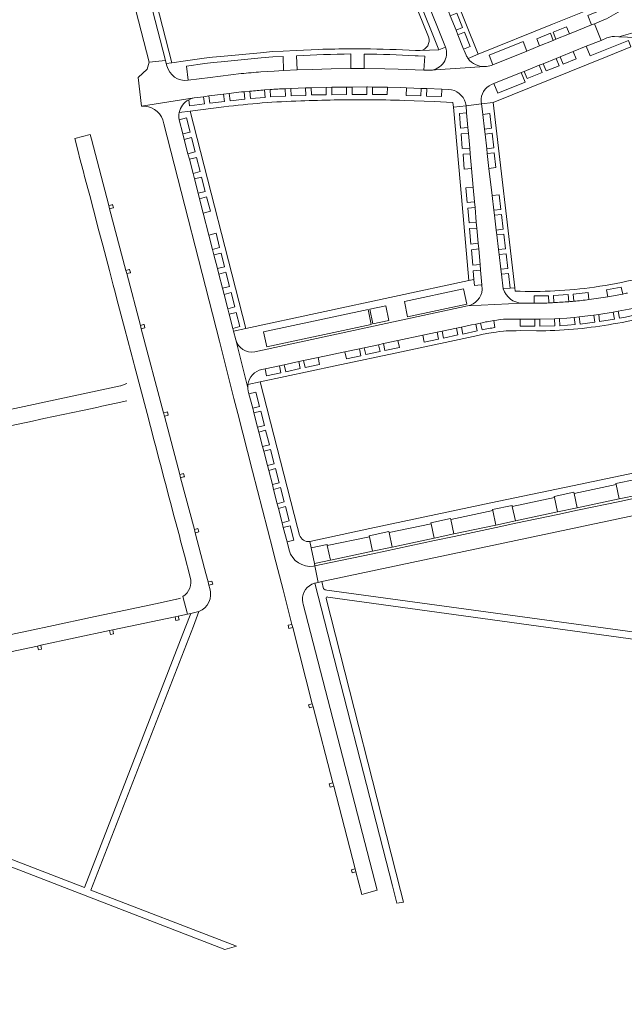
# Model space of a CAD drawing. Header units: metres. Extents: x 166325 to 190320, y 381923 to 404576.
# Tile 54 of 256: x 169810 to 169991, y 385263 to 385557. Entities that reach past the tile are written whole.
import ezdxf

# ---------------------------------------------------------------- set-up
doc = ezdxf.new("R2010")
doc.units = ezdxf.units.M
for name, color, linetype, lineweight in [('B-WE-VH-VERHARDING_ASFALT-GV', 8, 'Continuous', 18), ('B-WE-VH-VERHARDING_BETON-GV', 8, 'Continuous', 18), ('B-WE-VH-VERHARDING_BETONSTRAATSTEEN-GV', 8, 'Continuous', 18)]:
    doc.layers.add(name, color=color, linetype=linetype, lineweight=lineweight)

msp = doc.modelspace()

# ---------------------------------------------------------------- linework, layer by layer
at = {"layer": 'B-WE-VH-VERHARDING_ASFALT-GV', "flags": 128}
for points in [[(170002.384, 385567.25), (169999.365, 385565.41), (169997.601, 385564.378), (169992.997, 385561.689), (169985.256, 385557.337), (169985.251, 385557.334), (169984.55, 385556.985), (169981.732, 385555.85), (169983.657, 385550.897), (169985.435, 385551.609), (169986.201, 385551.869), (169986.959, 385551.994), (169987.727, 385551.997), (169988.945, 385551.946), (169995.902, 385553.944), (170001.003, 385555.408), (170002.978, 385555.965), (170006.391, 385556.833)], [(169995.902, 385553.944), (169988.945, 385551.946), (169991.52, 385551.837), (170004.36, 385551.321), (170004.57, 385551.312)], [(170041.489, 385332.214), (170053.12, 385421.656), (170052.134, 385421.434), (170051.11, 385421.217), (170044.127, 385367.287), (169901.862, 385386.754)], [(169900.844, 385387.175), (169900.348, 385389.29), (169899.291, 385389.067), (169898.303, 385388.859), (169921.387, 385298.509), (169922.725, 385293.273), (169924.702, 385293.623), (169923.836, 385297.021)], [(169923.836, 385297.021), (169901.592, 385384.288)], [(169902.117, 385384.672), (170043.82, 385365.172), (170039.575, 385333.325)], [(169862.01, 385376.038), (169863.682, 385380.342), (169861.257, 385379.81), (169859.585, 385375.49), (169829.558, 385297.928), (169709.531, 385344.288), (169704.23, 385346.336), (169704.164, 385346.362)], [(169700.355, 385346.735), (169629.671, 385217.015), (169632.353, 385217.856), (169701.757, 385345.084), (169871.395, 385279.501), (169874.865, 385280.484), (169831.376, 385297.209), (169862.01, 385376.038)]]:
    msp.add_lwpolyline(points, dxfattribs=at)
at = {"layer": 'B-WE-VH-VERHARDING_ASFALT-GV'}
for points in [[(169901.862, 385386.754, -0.1638902), (169900.844, 385387.175)], [(169901.592, 385384.288, -0.6074898), (169902.117, 385384.672)]]:
    msp.add_lwpolyline(points, format="xyb", dxfattribs=at)
at = {"layer": 'B-WE-VH-VERHARDING_BETON-GV', "flags": 128}
for points in [[(169837.804, 385501.826), (169836.778, 385501.552), (169837.021, 385500.589), (169838.057, 385500.858), (169838.149, 385500.881), (169837.905, 385501.853)], [(169842.855, 385482.472), (169841.866, 385482.2), (169842.126, 385481.251), (169843.105, 385481.514), (169843.246, 385481.552), (169842.982, 385482.507)], [(169847.145, 385466.03), (169846.202, 385465.777), (169846.453, 385464.811), (169847.397, 385465.065), (169847.56, 385465.109), (169847.296, 385466.07)], [(169853.967, 385439.891), (169853.112, 385439.637), (169853.382, 385438.713), (169854.217, 385438.933), (169854.485, 385439.003), (169854.241, 385439.973)], [(169858.767, 385421.499), (169857.966, 385421.29), (169858.215, 385420.307), (169859.019, 385420.532), (169859.329, 385420.618), (169859.063, 385421.577)], [(169863.057, 385405.056), (169862.298, 385404.854), (169862.551, 385403.897), (169863.308, 385404.096), (169863.653, 385404.186), (169863.377, 385405.142)], [(169867.141, 385389.375), (169866.413, 385389.196), (169866.667, 385388.221), (169867.392, 385388.41), (169867.8, 385388.516), (169867.539, 385389.473)], [(169857.517, 385379.014), (169856.544, 385378.806), (169856.796, 385377.665), (169857.758, 385377.867)], [(169891.384, 385376.521), (169890.275, 385376.239), (169890.542, 385375.296), (169891.645, 385375.59)], [(169837.974, 385374.889), (169836.998, 385374.663), (169837.258, 385373.503), (169838.214, 385373.735)], [(169816.459, 385370.289), (169815.484, 385370.068), (169815.748, 385368.954), (169816.705, 385369.162)], [(169897.504, 385352.84), (169896.411, 385352.539), (169896.683, 385351.597), (169897.787, 385351.89)], [(169903.638, 385329.17), (169902.553, 385328.893), (169902.805, 385327.945), (169903.889, 385328.237)], [(169910.282, 385303.534), (169909.175, 385303.255), (169909.445, 385302.316), (169910.52, 385302.625)]]:
    msp.add_lwpolyline(points, close=True, dxfattribs=at)
at = {"layer": 'B-WE-VH-VERHARDING_BETONSTRAATSTEEN-GV', "flags": 128}
for points in [[(169943.991, 385545.464), (169947.029, 385546.738), (169923.96, 385604.313), (169906.221, 385648.372), (169906.098, 385648.676)], [(169895.213, 385643.56), (169907.435, 385613.202), (169916.681, 385590.361), (169932.155, 385551.923)], [(169899.125, 385643.864), (169899.155, 385643.797), (169899.208, 385643.679), (169910.809, 385614.823), (169914.685, 385605.187), (169920.254, 385591.303), (169921.783, 385587.524), (169922.959, 385584.598), (169924.537, 385580.657), (169937.257, 385548.844)], [(169837.192, 385625.258), (169828.133, 385621.63), (169830.362, 385616.186), (169848.831, 385544.372), (169853.689, 385544.922), (169834.34, 385620.113)], [(169834.34, 385620.113), (169853.689, 385544.922), (169853.922, 385544.022), (169855.618, 385544.228), (169836.175, 385619.818)], [(169943.395, 385546.464), (169942.84, 385547.849), (169942.658, 385548.276), (169940.929, 385552.549), (169940.393, 385553.893), (169938.671, 385558.226), (169938.125, 385559.578), (169936.415, 385563.887), (169935.507, 385566.143), (169933.403, 385571.324), (169931.748, 385575.504), (169931.508, 385576.093), (169929.707, 385580.593), (169926.881, 385587.618)], [(169929.691, 385547.853), (169935.291, 385548.048), (169922.519, 385579.868), (169924.537, 385580.657), (169922.959, 385584.598)], [(169969.424, 385550.874), (169970.22, 385551.199), (169969.338, 385553.351), (169973.336, 385554.953), (169974.215, 385552.804), (169980.832, 385555.487), (169979.683, 385558.323), (169987.592, 385561.49), (169987.042, 385562.859), (169969.166, 385555.676), (169947.029, 385546.738), (169943.991, 385545.464)], [(169940.619, 385559.002), (169942.323, 385554.699), (169940.393, 385553.893), (169940.929, 385552.549), (169942.893, 385553.349), (169944.619, 385549.065), (169942.658, 385548.276), (169942.84, 385547.849), (169943.395, 385546.464)], [(169959.838, 385541.284), (169960.694, 385541.631), (169965.202, 385543.438), (169966.384, 385543.93), (169970.282, 385545.488), (169971.442, 385545.964), (169975.356, 385547.539), (169979.258, 385549.135), (169983.657, 385550.897), (169981.732, 385555.85), (169980.832, 385555.487), (169974.215, 385552.804), (169970.22, 385551.199), (169969.424, 385550.874), (169965.325, 385549.228), (169961.514, 385547.695), (169951.422, 385543.63), (169950.91, 385543.424)], [(169950.91, 385543.424), (169951.422, 385543.63), (169950.272, 385546.468), (169960.398, 385550.52), (169961.514, 385547.695), (169965.325, 385549.228), (169964.463, 385551.389), (169968.559, 385553.044), (169969.424, 385550.874)], [(169985.529, 385546.081), (169992.577, 385548.916), (169991.888, 385550.82), (169980.409, 385546.238), (169979.258, 385549.135), (169975.356, 385547.539), (169976.234, 385545.397), (169972.33, 385543.808), (169971.442, 385545.964), (169970.282, 385545.488), (169971.166, 385543.331), (169967.253, 385541.761), (169966.384, 385543.93), (169965.202, 385543.438), (169966.095, 385541.289), (169961.602, 385539.49), (169960.694, 385541.631), (169959.838, 385541.284), (169960.999, 385538.437), (169952.847, 385535.099), (169951.677, 385537.967), (169950.989, 385537.677), (169950.971, 385537.668)], [(169899.397, 385548.18), (169892.684, 385547.878), (169888.78, 385547.702), (169885.65, 385547.518), (169882.017, 385547.212), (169870.064, 385546.087), (169867.752, 385545.866), (169865.235, 385545.555), (169859.645, 385544.79), (169855.618, 385544.228), (169853.922, 385544.022), (169854.119, 385543.259)], [(169908.988, 385546.82), (169908.969, 385542.459), (169912.966, 385542.465), (169913, 385546.803)], [(169912.91, 385548.368), (169911.077, 385548.38), (169909.014, 385548.365)], [(169937.257, 385548.844), (169935.291, 385548.048), (169929.691, 385547.853), (169928.292, 385547.887)], [(169854.119, 385543.259), (169853.922, 385544.022), (169853.689, 385544.922), (169848.831, 385544.372), (169848.228, 385542.294), (169845.518, 385539.803), (169846.562, 385531.249), (169862.24, 385533.709), (169865.016, 385534.067), (169866.665, 385534.28), (169871.028, 385534.843), (169872.731, 385535.062), (169874.047, 385535.232)], [(169860.337, 385538.988), (169860.441, 385539.005), (169859.908, 385543.219), (169865.449, 385543.979), (169867.946, 385544.281), (169870.282, 385544.512), (169882.194, 385545.644), (169885.736, 385545.935), (169888.757, 385546.101), (169888.952, 385541.904), (169892.968, 385542.092), (169892.773, 385546.304)], [(169928.213, 385546.32), (169929.068, 385546.264), (169931.042, 385546.151), (169930.819, 385541.995)], [(169947.917, 385532.654), (169948.005, 385531.934), (169951.425, 385532.362), (169985.529, 385546.081)], [(169876.283, 385540.953), (169867.065, 385539.851), (169860.441, 385539.005), (169860.337, 385538.988)], [(169948.984, 385543.04), (169932.758, 385541.947), (169932.066, 385541.943), (169930.819, 385541.995), (169923.089, 385542.29), (169919.104, 385542.399), (169912.966, 385542.465), (169908.969, 385542.459), (169903.112, 385542.373), (169897.559, 385542.236), (169892.968, 385542.092), (169888.952, 385541.904), (169886.152, 385541.706), (169882.178, 385541.466)], [(169930.819, 385541.995), (169932.066, 385541.943), (169932.758, 385541.947)], [(169932.758, 385541.947), (169948.984, 385543.04)], [(169950.971, 385537.668), (169950.989, 385537.677), (169951.677, 385537.967), (169959.838, 385541.284)], [(169915.461, 385534.756), (169915.494, 385536.959), (169913.961, 385536.99), (169913.791, 385536.99), (169913.767, 385534.749), (169909.394, 385534.727), (169909.388, 385536.965), (169907.689, 385536.948), (169907.698, 385534.737), (169903.305, 385534.674), (169903.296, 385536.887), (169901.612, 385536.856), (169901.602, 385534.65), (169897.243, 385534.668), (169897.205, 385536.757), (169895.483, 385536.711), (169895.52, 385534.475), (169891.182, 385534.282), (169891.086, 385536.55), (169889.4, 385536.467), (169889.452, 385534.223), (169885.074, 385533.984), (169884.95, 385536.199), (169883.27, 385536.078), (169883.384, 385533.857), (169879.011, 385533.528), (169878.863, 385535.713), (169877.157, 385535.552), (169877.332, 385533.379), (169872.975, 385532.872), (169872.731, 385535.062), (169871.028, 385534.843), (169871.301, 385532.642), (169866.91, 385532.118), (169866.665, 385534.28), (169865.016, 385534.067), (169865.318, 385531.938), (169860.9, 385531.312), (169860.636, 385533.171)], [(169874.047, 385535.232), (169872.731, 385535.062), (169872.975, 385532.872), (169877.332, 385533.379), (169877.157, 385535.552)], [(169877.157, 385535.552), (169878.863, 385535.713)], [(169878.863, 385535.713), (169879.011, 385533.528), (169883.384, 385533.857), (169883.27, 385536.078)], [(169883.27, 385536.078), (169884.95, 385536.199)], [(169884.95, 385536.199), (169885.074, 385533.984), (169889.452, 385534.223), (169889.4, 385536.467)], [(169889.4, 385536.467), (169891.086, 385536.55), (169895.483, 385536.711), (169897.205, 385536.757), (169901.612, 385536.856), (169903.296, 385536.887), (169907.689, 385536.948), (169909.388, 385536.965), (169913.791, 385536.99), (169913.961, 385536.99), (169915.494, 385536.959), (169919.904, 385536.871), (169923.958, 385536.789), (169925.611, 385536.726), (169930.011, 385536.559), (169931.702, 385536.495), (169936.121, 385536.327), (169938.225, 385536.247)], [(169938.225, 385536.247), (169936.121, 385536.327), (169936.042, 385534.086), (169931.621, 385534.274), (169931.702, 385536.495), (169930.011, 385536.559), (169929.933, 385534.32), (169925.551, 385534.466), (169925.611, 385536.726), (169923.958, 385536.789), (169919.904, 385536.871), (169919.852, 385534.679), (169915.461, 385534.756)], [(169862.24, 385533.709), (169846.562, 385531.249)], [(169860.636, 385533.171), (169860.9, 385531.312), (169865.318, 385531.938), (169865.016, 385534.067)], [(169865.016, 385534.067), (169862.24, 385533.709)], [(169924.866, 385532.958), (169933.906, 385532.603), (169939.475, 385532.384), (169939.607, 385530.898), (169943.369, 385531.362)], [(169943.369, 385531.362), (169948.005, 385531.934), (169947.917, 385532.654)], [(169951.168, 385504.537), (169950.229, 385512.654), (169949.706, 385517.077), (169949.547, 385518.52), (169949.049, 385522.905), (169948.895, 385524.385), (169948.365, 385528.749), (169948.27, 385529.68), (169948.005, 385531.934), (169943.369, 385531.362), (169943.559, 385529.215), (169943.947, 385524.825), (169944.097, 385523.131), (169944.486, 385518.73), (169944.636, 385517.03), (169945.02, 385512.682), (169945.522, 385507.005), (169945.909, 385502.636), (169946.056, 385500.973), (169946.444, 385496.582), (169946.595, 385494.866), (169947, 385490.293), (169947.149, 385488.602), (169947.555, 385484.012), (169947.705, 385482.319), (169948.093, 385477.926), (169948.216, 385476.539)], [(169857.775, 385529.312), (169861.089, 385529.74), (169871.133, 385531.038)], [(169861.089, 385529.74), (169857.775, 385529.312)], [(169857.794, 385527.22), (169857.798, 385527.205), (169859.951, 385527.738), (169861.05, 385523.5), (169858.892, 385522.937), (169859.308, 385521.311), (169861.464, 385521.853), (169862.546, 385517.583), (169860.402, 385517.045), (169860.822, 385515.405), (169862.963, 385515.95), (169864.065, 385511.698), (169861.908, 385511.167), (169862.328, 385509.529), (169864.481, 385510.062), (169865.568, 385505.792), (169863.425, 385505.247), (169863.846, 385503.603), (169865.97, 385504.147), (169867.077, 385499.909), (169864.938, 385499.344), (169866.636, 385492.716), (169868.764, 385493.285), (169869.826, 385489.001), (169867.725, 385488.467), (169868.147, 385486.821), (169870.279, 385487.387), (169871.305, 385483.305), (169869.186, 385482.768), (169869.605, 385481.131), (169871.737, 385481.683), (169872.833, 385477.408), (169870.699, 385476.863), (169871.17, 385475.025), (169873.295, 385475.592), (169874.387, 385471.336), (169872.261, 385470.768), (169872.68, 385469.134), (169874.808, 385469.671), (169875.899, 385465.412), (169873.778, 385464.85), (169873.975, 385464.08), (169877.695, 385464.881), (169861.089, 385529.74)], [(169852.893, 385527.167), (169853.19, 385526.009), (169869.81, 385461.084), (169874.108, 385443.918), (169875.235, 385439.472), (169879.667, 385422.308), (169884.124, 385404.902), (169885.792, 385398.408), (169886.131, 385397.089), (169888.762, 385386.846), (169891.384, 385376.521), (169891.645, 385375.59), (169897.504, 385352.84), (169897.787, 385351.89), (169903.638, 385329.17), (169903.889, 385328.237), (169910.282, 385303.534), (169910.52, 385302.625), (169912.309, 385295.844), (169916.89, 385297.189), (169894.772, 385382.587), (169894.668, 385382.988)], [(169878.234, 385447.169), (169874.631, 385461.523), (169873.975, 385464.08), (169873.778, 385464.85), (169872.68, 385469.134), (169872.261, 385470.768), (169871.17, 385475.025), (169870.699, 385476.863), (169869.605, 385481.131), (169869.186, 385482.768), (169868.147, 385486.821), (169867.725, 385488.467), (169866.636, 385492.716), (169864.938, 385499.344), (169863.846, 385503.603), (169863.425, 385505.247), (169862.328, 385509.529), (169861.908, 385511.167), (169860.822, 385515.405), (169860.402, 385517.045), (169859.308, 385521.311), (169858.892, 385522.937), (169857.798, 385527.205), (169857.794, 385527.22)], [(169853.382, 385438.713), (169853.112, 385439.637), (169846.453, 385464.811), (169846.202, 385465.777), (169842.126, 385481.251), (169841.866, 385482.2), (169837.021, 385500.589), (169836.778, 385501.552), (169831.583, 385521.341), (169831.207, 385522.771), (169826.589, 385521.564), (169827.717, 385517.276), (169828.063, 385515.964), (169829.209, 385511.604), (169829.557, 385510.285), (169830.688, 385505.985), (169831.07, 385504.531), (169832.181, 385500.308), (169833.839, 385494.007), (169834.962, 385489.739), (169836.964, 385482.131), (169838.109, 385477.776), (169838.469, 385476.408), (169839.605, 385472.093), (169841.547, 385464.708), (169844.221, 385454.547), (169844.435, 385453.737), (169848.222, 385439.437), (169849.208, 385435.65), (169850.331, 385431.355), (169850.698, 385429.951), (169851.82, 385425.696), (169852.189, 385424.299), (169853.336, 385420.019), (169853.71, 385418.559), (169854.806, 385414.305), (169855.194, 385412.909), (169856.315, 385408.631), (169856.698, 385407.228), (169857.822, 385402.938), (169858.198, 385401.493), (169859.313, 385397.202), (169861.065, 385390.592)], [(169954.486, 385476.665), (169953.966, 385481.073), (169953.778, 385482.551), (169953.269, 385486.936), (169953.084, 385488.411), (169952.571, 385492.812), (169952.387, 385494.265), (169951.858, 385498.668), (169951.672, 385500.152), (169951.168, 385504.537)], [(169948.216, 385476.539), (169948.093, 385477.926), (169947.889, 385477.903), (169945.901, 385477.681), (169945.75, 385479.494), (169944.184, 385479.205), (169877.695, 385464.881), (169873.975, 385464.08), (169874.631, 385461.523)], [(169958.071, 385476.034), (169957.952, 385477.044), (169956.576, 385476.922), (169954.486, 385476.665)], [(169990.122, 385475.137), (169989.669, 385477.221), (169985.312, 385476.413), (169985.711, 385474.333)], [(169960.085, 385472.473), (169963.668, 385472.46), (169963.663, 385474.566), (169967.996, 385474.61), (169968.089, 385472.497)], [(169968.089, 385472.497), (169967.996, 385474.61), (169963.663, 385474.566), (169963.668, 385472.46)], [(169969.58, 385472.583), (169969.456, 385474.697), (169973.893, 385474.99), (169974.056, 385472.872)], [(169975.533, 385472.996), (169975.342, 385475.108), (169979.817, 385475.603), (169980.063, 385473.491)], [(169963.668, 385472.46), (169960.085, 385472.473), (169943.807, 385471.587), (169880.368, 385457.92)], [(169880.368, 385457.92), (169943.807, 385471.587)], [(169943.807, 385471.587), (169960.085, 385472.473)], [(169955.515, 385467.645), (169959.49, 385467.698), (169963.934, 385467.66), (169965.41, 385467.636), (169969.804, 385467.765), (169971.288, 385467.813), (169973.474, 385467.933), (169975.664, 385468.163), (169977.151, 385468.329), (169979.72, 385468.618), (169981.515, 385468.854), (169982.967, 385469.06), (169987.297, 385469.756), (169988.748, 385470.027), (169992.101, 385470.652)], [(169990.992, 385468.274), (169989.139, 385467.932), (169988.748, 385470.027), (169987.297, 385469.756), (169987.688, 385467.672), (169983.249, 385466.965), (169982.967, 385469.06), (169981.515, 385468.854), (169981.776, 385466.754), (169977.4, 385466.202), (169977.151, 385468.329), (169975.664, 385468.163), (169975.911, 385466.061), (169973.696, 385465.856), (169971.402, 385465.698), (169971.288, 385467.813), (169969.804, 385467.765), (169969.917, 385465.661), (169965.412, 385465.534), (169965.41, 385467.636), (169963.934, 385467.66), (169963.936, 385465.541), (169959.531, 385465.585), (169959.49, 385467.698), (169955.515, 385467.645)], [(169951.987, 385465.161), (169951.656, 385467.239)], [(169878.276, 385448.17), (169881.919, 385448.947), (169904.349, 385453.729), (169924.136, 385457.94), (169946.856, 385462.753), (169948.452, 385463.152), (169950.209, 385463.428), (169952.343, 385463.786), (169953.226, 385463.943), (169954.593, 385464.064), (169955.363, 385464.152), (169958.364, 385464.205), (169959.556, 385464.217), (169964.38, 385464.157)], [(169948.172, 385464.43), (169947.744, 385466.477), (169946.279, 385466.182), (169946.726, 385464.123), (169942.408, 385463.199), (169941.98, 385465.279), (169940.51, 385464.967), (169940.951, 385462.937), (169936.65, 385461.98), (169936.212, 385464.06), (169934.767, 385463.744), (169935.206, 385461.671), (169930.9, 385460.767), (169930.456, 385462.839), (169923.02, 385461.259), (169923.497, 385459.186), (169919.184, 385458.266), (169918.731, 385460.342), (169917.298, 385460.031), (169917.741, 385457.973), (169913.427, 385457.057), (169912.981, 385459.107), (169911.544, 385458.813), (169911.978, 385456.751), (169907.671, 385455.82), (169907.222, 385457.882), (169899.208, 385456.184), (169899.647, 385454.145), (169895.347, 385453.206), (169894.899, 385455.283), (169893.449, 385454.967), (169893.914, 385452.967), (169889.597, 385451.968), (169889.146, 385454.046), (169887.691, 385453.74), (169888.139, 385451.665), (169883.834, 385450.77), (169883.399, 385452.825), (169882.438, 385452.635)], [(169882.438, 385452.635), (169883.399, 385452.825), (169887.691, 385453.74), (169889.146, 385454.046), (169893.449, 385454.967), (169894.899, 385455.283), (169899.208, 385456.184), (169907.222, 385457.882), (169911.544, 385458.813), (169912.981, 385459.107), (169917.298, 385460.031), (169918.731, 385460.342), (169923.02, 385461.259), (169930.456, 385462.839), (169934.767, 385463.744), (169936.212, 385464.06), (169940.51, 385464.967), (169941.98, 385465.279), (169944.999, 385465.913), (169946.279, 385466.182)], [(169946.279, 385466.182), (169947.744, 385466.477)], [(169947.744, 385466.477), (169948.172, 385464.43)], [(169874.631, 385461.523), (169878.234, 385447.169)], [(169848.222, 385439.437), (169844.435, 385453.737)], [(169842.196, 385448.446), (169840.323, 385447.725), (169840.287, 385447.712), (169790.486, 385437.132), (169776.546, 385434.148), (169772.987, 385433.389), (169768.677, 385432.469), (169760.029, 385430.637), (169755.722, 385429.711), (169754.104, 385429.366), (169749.967, 385428.487), (169740.293, 385426.441), (169735.976, 385425.502), (169734.517, 385425.21), (169730.222, 385424.284), (169721.569, 385422.454), (169717.244, 385421.538), (169715.791, 385421.216), (169711.484, 385420.295), (169688.091, 385415.338)], [(169881.919, 385448.947), (169878.276, 385448.17)], [(169893.705, 385403.199), (169893.074, 385405.444), (169881.919, 385448.947)], [(169878.381, 385446.177), (169878.605, 385445.331), (169880.64, 385445.86), (169881.751, 385441.589), (169879.708, 385441.053), (169880.068, 385439.652), (169882.107, 385440.182), (169883.232, 385435.872), (169881.162, 385435.367), (169881.542, 385433.939), (169883.572, 385434.461), (169884.682, 385430.177), (169882.647, 385429.646), (169883.011, 385428.215), (169885.039, 385428.748), (169886.147, 385424.482), (169884.117, 385423.94), (169884.484, 385422.508), (169886.514, 385423.034), (169887.626, 385418.764), (169885.593, 385418.238), (169885.959, 385416.817), (169887.978, 385417.356), (169889.086, 385413.078), (169887.05, 385412.536), (169887.417, 385411.145), (169889.452, 385411.674), (169890.561, 385407.391), (169888.494, 385406.868), (169888.85, 385405.412), (169890.9, 385405.987), (169892.007, 385401.7), (169889.951, 385401.187), (169890.604, 385398.665)], [(169885.959, 385416.817), (169885.593, 385418.238), (169884.484, 385422.508), (169884.117, 385423.94), (169883.011, 385428.215), (169882.647, 385429.646), (169881.542, 385433.939), (169881.162, 385435.367), (169880.068, 385439.652), (169879.708, 385441.053), (169878.605, 385445.331), (169878.381, 385446.177)], [(169746.663, 385422.873), (169754.266, 385424.522), (169758.605, 385425.399), (169760.096, 385425.763), (169764.35, 385426.63), (169773.607, 385428.636), (169777.928, 385429.551), (169779.364, 385429.855), (169783.694, 385430.772), (169785.146, 385431.079), (169789.454, 385431.992), (169790.888, 385432.295), (169795.211, 385433.211), (169807.349, 385435.809), (169811.657, 385436.707), (169813.093, 385437.037), (169817.411, 385437.945), (169828.923, 385440.408), (169833.244, 385441.325), (169834.687, 385441.637), (169838.976, 385442.607), (169842.171, 385443.217)], [(169866.92, 385387.25), (169866.667, 385388.221), (169866.413, 385389.196), (169865.765, 385391.679), (169865.358, 385393.237), (169862.551, 385403.897), (169862.298, 385404.854), (169858.215, 385420.307), (169857.966, 385421.29), (169853.382, 385438.713)], [(170052.58, 385426.708), (170050.962, 385426.337), (170044.952, 385425.035), (170032.415, 385422.367), (170026.527, 385421.101), (170013.507, 385418.346), (170007.638, 385417.109), (169995.123, 385414.466), (169989.248, 385413.236), (169976.685, 385410.575), (169970.804, 385409.364), (169958.265, 385406.709), (169952.402, 385405.454), (169939.85, 385402.789), (169933.992, 385401.53), (169915.576, 385397.623), (169903.044, 385395.018), (169898.267, 385393.995), (169899.291, 385389.067), (169900.348, 385389.29), (169901.352, 385389.502), (169973.799, 385404.848), (170028.625, 385416.454)], [(170005.94, 385424.379), (169975.194, 385417.908), (169950.806, 385412.778), (169914.717, 385405.102), (169896.757, 385401.269), (169897.157, 385399.341), (169901.914, 385400.361), (169901.982, 385400.05), (169914.559, 385402.699), (169914.478, 385402.993), (169920.346, 385404.236), (169920.408, 385403.929), (169932.936, 385406.589), (169932.881, 385406.889), (169938.731, 385408.149), (169938.797, 385407.846), (169951.337, 385410.522), (169951.28, 385410.815), (169957.122, 385412.058), (169957.182, 385411.733), (169969.778, 385414.412), (169969.709, 385414.708), (169975.568, 385415.95)], [(169975.568, 385415.95), (169975.635, 385415.648), (169988.192, 385418.284), (169988.121, 385418.576), (169993.991, 385419.815)], [(169890.604, 385398.665), (169889.951, 385401.187), (169888.85, 385405.412), (169888.494, 385406.868), (169887.417, 385411.145), (169887.05, 385412.536), (169885.959, 385416.817)], [(169994.966, 385415.199), (169989.112, 385413.978), (169976.532, 385411.341), (169970.674, 385410.094), (169958.116, 385407.428), (169952.265, 385406.113), (169939.708, 385403.538), (169933.849, 385402.27), (169921.294, 385399.613), (169915.449, 385398.371), (169902.891, 385395.724), (169898.116, 385394.723), (169898.267, 385393.995), (169903.044, 385395.018), (169915.576, 385397.623), (169933.992, 385401.53), (169939.85, 385402.789), (169952.402, 385405.454), (169958.265, 385406.709), (169970.804, 385409.364), (169976.685, 385410.575), (169989.248, 385413.236), (169995.123, 385414.466)], [(169897.873, 385393.911), (169898.267, 385393.995), (169898.116, 385394.723), (169897.157, 385399.341), (169896.757, 385401.269)], [(169897.361, 385388.505), (169898.124, 385388.8), (169898.303, 385388.859), (169899.291, 385389.067), (169898.267, 385393.995), (169897.873, 385393.911)], [(169704.164, 385346.362), (169717.674, 385349.23), (169718.643, 385349.45), (169735.286, 385352.969), (169736.248, 385353.191), (169758.753, 385357.974), (169759.732, 385358.188), (169778.312, 385362.156), (169779.307, 385362.357), (169796.902, 385366.113), (169797.869, 385366.32), (169815.484, 385370.068), (169816.459, 385370.289), (169836.998, 385374.663), (169837.974, 385374.889), (169856.544, 385378.806), (169857.517, 385379.014), (169860.261, 385379.598), (169858.89, 385384.803)], [(169858.89, 385384.803), (169860.261, 385379.598), (169861.257, 385379.81), (169863.682, 385380.342)], [(169858.149, 385384.39), (169857.037, 385384.024), (169857.014, 385384.017), (169856.954, 385384.002), (169851.241, 385382.789), (169837.468, 385379.88), (169832.725, 385378.852), (169818.917, 385375.921), (169814.23, 385374.905), (169800.426, 385371.968), (169795.701, 385370.95), (169784.384, 385368.555), (169779.695, 385367.552), (169768.353, 385365.139), (169763.856, 385364.185), (169750.035, 385361.227), (169745.345, 385360.234), (169731.519, 385357.293), (169725.99, 385356.129), (169712.169, 385353.188), (169706.659, 385352.035), (169706.551, 385352.017)]]:
    msp.add_lwpolyline(points, dxfattribs=at)
for points in [[(169938.671, 385558.226), (169940.393, 385553.893), (169942.323, 385554.699), (169940.619, 385559.002)], [(169940.929, 385552.549), (169942.658, 385548.276), (169944.619, 385549.065), (169942.893, 385553.349)], [(169965.325, 385549.228), (169969.424, 385550.874), (169968.559, 385553.044), (169964.463, 385551.389)], [(169970.22, 385551.199), (169974.215, 385552.804), (169973.336, 385554.953), (169969.338, 385553.351)], [(169975.356, 385547.539), (169971.442, 385545.964), (169972.33, 385543.808), (169976.234, 385545.397)], [(169970.282, 385545.488), (169966.384, 385543.93), (169967.253, 385541.761), (169971.166, 385543.331)], [(169965.202, 385543.438), (169960.694, 385541.631), (169961.602, 385539.49), (169966.095, 385541.289)], [(169871.028, 385534.843), (169866.665, 385534.28), (169866.91, 385532.118), (169871.301, 385532.642)], [(169895.483, 385536.711), (169891.086, 385536.55), (169891.182, 385534.282), (169895.52, 385534.475)], [(169901.612, 385536.856), (169897.205, 385536.757), (169897.243, 385534.668), (169901.602, 385534.65)], [(169907.689, 385536.948), (169903.296, 385536.887), (169903.305, 385534.674), (169907.698, 385534.737)], [(169913.791, 385536.99), (169909.388, 385536.965), (169909.394, 385534.727), (169913.767, 385534.749)], [(169919.904, 385536.871), (169915.494, 385536.959), (169915.461, 385534.756), (169919.852, 385534.679)], [(169930.011, 385536.559), (169925.611, 385536.726), (169925.551, 385534.466), (169929.933, 385534.32)], [(169936.121, 385536.327), (169931.702, 385536.495), (169931.621, 385534.274), (169936.042, 385534.086)], [(169951.425, 385532.362), (169948.005, 385531.934), (169948.27, 385529.68), (169948.365, 385528.749), (169950.441, 385529.005), (169950.972, 385524.631), (169948.895, 385524.385), (169949.049, 385522.905), (169951.138, 385523.139), (169951.643, 385518.784), (169949.547, 385518.52), (169949.706, 385517.077), (169951.81, 385517.301), (169952.317, 385512.931), (169950.229, 385512.654), (169951.168, 385504.537), (169953.281, 385504.786), (169953.77, 385500.382), (169951.672, 385500.152), (169951.858, 385498.668), (169953.973, 385498.917), (169954.497, 385494.511), (169952.387, 385494.265), (169952.571, 385492.812), (169954.666, 385493.057), (169955.187, 385488.642), (169953.084, 385488.411), (169953.269, 385486.936), (169955.36, 385487.187), (169955.889, 385482.792), (169953.778, 385482.551), (169953.966, 385481.073), (169956.044, 385481.31), (169956.576, 385476.922), (169957.952, 385477.044)], [(169943.369, 385531.362), (169939.607, 385530.898), (169941.69, 385507.538), (169944.184, 385479.205), (169945.75, 385479.494), (169945.534, 385482.101), (169947.705, 385482.319), (169947.555, 385484.012), (169945.382, 385483.775), (169944.981, 385488.384), (169947.149, 385488.602), (169947, 385490.293), (169944.847, 385490.071), (169944.413, 385494.68), (169946.595, 385494.866), (169946.444, 385496.582), (169944.271, 385496.364), (169943.882, 385500.746), (169946.056, 385500.973), (169945.909, 385502.636), (169943.725, 385502.438), (169943.327, 385506.83), (169945.522, 385507.005), (169945.02, 385512.682), (169942.818, 385512.476), (169942.548, 385516.882), (169944.636, 385517.03), (169944.486, 385518.73), (169942.27, 385518.56), (169941.934, 385522.944), (169944.097, 385523.131), (169943.947, 385524.825), (169941.748, 385524.633), (169941.378, 385529.057), (169943.559, 385529.215)], [(169943.559, 385529.215), (169941.378, 385529.057), (169941.748, 385524.633), (169943.947, 385524.825)], [(169948.365, 385528.749), (169948.895, 385524.385), (169950.972, 385524.631), (169950.441, 385529.005)], [(169859.951, 385527.738), (169857.798, 385527.205), (169858.892, 385522.937), (169861.05, 385523.5)], [(169944.097, 385523.131), (169941.934, 385522.944), (169942.27, 385518.56), (169944.486, 385518.73)], [(169949.049, 385522.905), (169949.547, 385518.52), (169951.643, 385518.784), (169951.138, 385523.139)], [(169861.464, 385521.853), (169859.308, 385521.311), (169860.402, 385517.045), (169862.546, 385517.583)], [(169949.706, 385517.077), (169950.229, 385512.654), (169952.317, 385512.931), (169951.81, 385517.301)], [(169862.963, 385515.95), (169860.822, 385515.405), (169861.908, 385511.167), (169864.065, 385511.698)], [(169944.636, 385517.03), (169942.548, 385516.882), (169942.818, 385512.476), (169945.02, 385512.682)], [(169864.481, 385510.062), (169862.328, 385509.529), (169863.425, 385505.247), (169865.568, 385505.792)], [(169945.522, 385507.005), (169943.327, 385506.83), (169943.725, 385502.438), (169945.909, 385502.636)], [(169865.97, 385504.147), (169863.846, 385503.603), (169864.938, 385499.344), (169867.077, 385499.909)], [(169951.168, 385504.537), (169951.672, 385500.152), (169953.77, 385500.382), (169953.281, 385504.786)], [(169946.056, 385500.973), (169943.882, 385500.746), (169944.271, 385496.364), (169946.444, 385496.582)], [(169951.858, 385498.668), (169952.387, 385494.265), (169954.497, 385494.511), (169953.973, 385498.917)], [(169946.595, 385494.866), (169944.413, 385494.68), (169944.847, 385490.071), (169947, 385490.293)], [(169868.764, 385493.285), (169866.636, 385492.716), (169867.725, 385488.467), (169869.826, 385489.001)], [(169952.571, 385492.812), (169953.084, 385488.411), (169955.187, 385488.642), (169954.666, 385493.057)], [(169947.149, 385488.602), (169944.981, 385488.384), (169945.382, 385483.775), (169947.555, 385484.012)], [(169870.279, 385487.387), (169868.147, 385486.821), (169869.186, 385482.768), (169871.305, 385483.305)], [(169953.269, 385486.936), (169953.778, 385482.551), (169955.889, 385482.792), (169955.36, 385487.187)], [(169947.705, 385482.319), (169945.534, 385482.101), (169945.75, 385479.494), (169945.901, 385477.681), (169947.889, 385477.903), (169948.093, 385477.926)], [(169871.737, 385481.683), (169869.605, 385481.131), (169870.699, 385476.863), (169872.833, 385477.408)], [(169953.966, 385481.073), (169954.486, 385476.665), (169956.576, 385476.922), (169956.044, 385481.31)], [(169942.622, 385476.688), (169924.971, 385472.902), (169925.923, 385468.364), (169943.583, 385472.164)], [(169924.971, 385472.902), (169942.622, 385476.688), (169943.583, 385472.164), (169925.923, 385468.364)], [(169873.295, 385475.592), (169871.17, 385475.025), (169872.261, 385470.768), (169874.387, 385471.336)], [(169915.1, 385466.041), (169883.925, 385459.345), (169882.975, 385463.86), (169914.123, 385470.549)], [(169920.32, 385467.285), (169915.607, 385466.276), (169914.703, 385470.587), (169919.425, 385471.581)], [(169993.084, 385470.876), (169992.101, 385470.652), (169988.748, 385470.027), (169989.139, 385467.932), (169990.992, 385468.274), (169993.549, 385468.797)], [(169874.808, 385469.671), (169872.68, 385469.134), (169873.778, 385464.85), (169875.899, 385465.412)], [(169963.934, 385467.66), (169959.49, 385467.698), (169959.531, 385465.585), (169963.936, 385465.541)], [(169969.804, 385467.765), (169965.41, 385467.636), (169965.412, 385465.534), (169969.917, 385465.661)], [(169975.664, 385468.163), (169973.474, 385467.933), (169971.288, 385467.813), (169971.402, 385465.698), (169973.696, 385465.856), (169975.911, 385466.061)], [(169981.515, 385468.854), (169979.72, 385468.618), (169977.151, 385468.329), (169977.4, 385466.202), (169981.776, 385466.754)], [(169987.297, 385469.756), (169982.967, 385469.06), (169983.249, 385466.965), (169987.688, 385467.672)], [(169940.51, 385464.967), (169936.212, 385464.06), (169936.65, 385461.98), (169940.951, 385462.937)], [(169946.279, 385466.182), (169944.999, 385465.913), (169941.98, 385465.279), (169942.408, 385463.199), (169946.726, 385464.123)], [(169923.02, 385461.259), (169918.731, 385460.342), (169919.184, 385458.266), (169923.497, 385459.186)], [(169934.767, 385463.744), (169930.456, 385462.839), (169930.9, 385460.767), (169935.206, 385461.671)], [(169911.544, 385458.813), (169907.222, 385457.882), (169907.671, 385455.82), (169911.978, 385456.751)], [(169917.298, 385460.031), (169912.981, 385459.107), (169913.427, 385457.057), (169917.741, 385457.973)], [(169899.208, 385456.184), (169894.899, 385455.283), (169895.347, 385453.206), (169899.647, 385454.145)], [(169887.691, 385453.74), (169883.399, 385452.825), (169883.834, 385450.77), (169888.139, 385451.665)], [(169893.449, 385454.967), (169889.146, 385454.046), (169889.597, 385451.968), (169893.914, 385452.967)], [(169878.605, 385445.331), (169879.708, 385441.053), (169881.751, 385441.589), (169880.64, 385445.86)], [(169880.068, 385439.652), (169881.162, 385435.367), (169883.232, 385435.872), (169882.107, 385440.182)], [(169881.542, 385433.939), (169882.647, 385429.646), (169884.682, 385430.177), (169883.572, 385434.461)], [(169883.011, 385428.215), (169884.117, 385423.94), (169886.147, 385424.482), (169885.039, 385428.748)], [(169884.484, 385422.508), (169885.593, 385418.238), (169887.626, 385418.764), (169886.514, 385423.034)], [(169885.959, 385416.817), (169887.05, 385412.536), (169889.086, 385413.078), (169887.978, 385417.356)], [(169988.192, 385418.284), (169975.635, 385415.648), (169976.532, 385411.341), (169989.112, 385413.978)], [(169969.778, 385414.412), (169957.182, 385411.733), (169958.116, 385407.428), (169970.674, 385410.094)], [(169887.417, 385411.145), (169888.494, 385406.868), (169890.561, 385407.391), (169889.452, 385411.674)], [(169951.337, 385410.522), (169938.797, 385407.846), (169939.708, 385403.538), (169952.265, 385406.113)], [(169888.85, 385405.412), (169889.951, 385401.187), (169892.007, 385401.7), (169890.9, 385405.987)], [(169932.936, 385406.589), (169920.408, 385403.929), (169921.294, 385399.613), (169933.849, 385402.27)], [(169914.559, 385402.699), (169901.982, 385400.05), (169902.891, 385395.724), (169915.449, 385398.371)]]:
    msp.add_lwpolyline(points, close=True, dxfattribs=at)
at = {"layer": 'B-WE-VH-VERHARDING_BETONSTRAATSTEEN-GV'}
for points in [[(169932.155, 385551.923, -0.4953146), (169929.691, 385547.853)], [(169892.773, 385546.304, -0.0075896), (169908.988, 385546.82)], [(169909.014, 385548.365, 0.0074195), (169899.397, 385548.18)], [(169928.292, 385547.887, 0.01047), (169912.91, 385548.368)], [(169913, 385546.803, -0.0097954), (169928.213, 385546.32)], [(169937.257, 385548.844, -0.4934647), (169932.758, 385541.947)], [(169943.395, 385546.464, 0.050088), (169943.991, 385545.464)], [(169943.991, 385545.464, 0.2464478), (169948.984, 385543.04)], [(169854.119, 385543.259, 0.3792325), (169860.337, 385538.988)], [(169882.178, 385541.466, 0.0095397), (169876.283, 385540.953)], [(169948.984, 385543.04, 0.0830837), (169950.91, 385543.424)], [(169950.971, 385537.668, 0.3254849), (169947.917, 385532.654)], [(169874.047, 385535.232, -0.0031817), (169877.157, 385535.552)], [(169878.863, 385535.713, -0.0043006), (169883.27, 385536.078)], [(169884.95, 385536.199, -0.0040573), (169889.4, 385536.467)], [(169938.225, 385536.247, -0.3180245), (169943.196, 385532.238)], [(169857.775, 385529.312, -0.2310671), (169860.636, 385533.171)], [(169862.24, 385533.709, 0.0773836), (169860.636, 385533.171)], [(169871.133, 385531.038, -0.0235525), (169894.06, 385532.827)], [(169894.06, 385532.827, -0.0097005), (169914.055, 385533.163)], [(169914.055, 385533.163, -0.0058589), (169924.866, 385532.958)], [(169943.196, 385532.238, -0.0414542), (169943.369, 385531.362)], [(169846.562, 385531.249, -0.3377261), (169852.893, 385527.167)], [(169857.794, 385527.22, -0.0963021), (169857.775, 385529.312)], [(170006.933, 385483.557, -0.0535914), (169981.719, 385477.232)], [(169943.807, 385471.587, 0.3260418), (169948.216, 385476.539)], [(169960.085, 385472.473, -0.3239893), (169954.486, 385476.665)], [(169981.719, 385477.232, -0.0442649), (169958.071, 385476.034)], [(169975.533, 385472.996, -0.0014011), (169974.056, 385472.872)], [(169980.063, 385473.491, -0.008603), (169975.533, 385472.996)], [(169980.063, 385473.491, 0.0109969), (169985.711, 385474.333)], [(169990.122, 385475.137, -0.0127272), (169985.711, 385474.333)], [(169990.122, 385475.137, 0.0033072), (169991.566, 385475.45)], [(169968.089, 385472.497, -0.0187746), (169963.668, 385472.46)], [(169968.089, 385472.497, 0.0067232), (169969.58, 385472.583)], [(169974.056, 385472.872, -0.0069258), (169969.58, 385472.583)], [(169947.744, 385466.477, -0.0226331), (169951.656, 385467.239)], [(169951.656, 385467.239, -0.0405057), (169955.515, 385467.645)], [(169985.924, 385466.006, 0.0228008), (169996.69, 385468.138)], [(169951.987, 385465.161, 0.0158033), (169948.172, 385464.43)], [(169964.38, 385464.157, 0.0208014), (169975.442, 385464.629)], [(169975.442, 385464.629, 0.0177017), (169985.924, 385466.006)], [(169880.368, 385457.92, -0.3920623), (169874.631, 385461.523)], [(169878.276, 385448.17, -0.316607), (169882.438, 385452.635)], [(169878.276, 385448.17, 0.0479934), (169878.234, 385447.169)], [(169878.234, 385447.169, 0.0475304), (169878.381, 385446.177)], [(169896.757, 385401.269, -0.3616028), (169893.705, 385403.199)], [(169897.873, 385393.911, -0.3811348), (169890.604, 385398.665)], [(169861.065, 385390.592, -0.3215039), (169858.89, 385384.803)], [(169894.668, 385382.988, -0.3456513), (169897.361, 385388.505)], [(169863.682, 385380.342, 0.388544), (169866.92, 385387.25)]]:
    msp.add_lwpolyline(points, format="xyb", dxfattribs=at)

doc.saveas('drawing.dxf')
